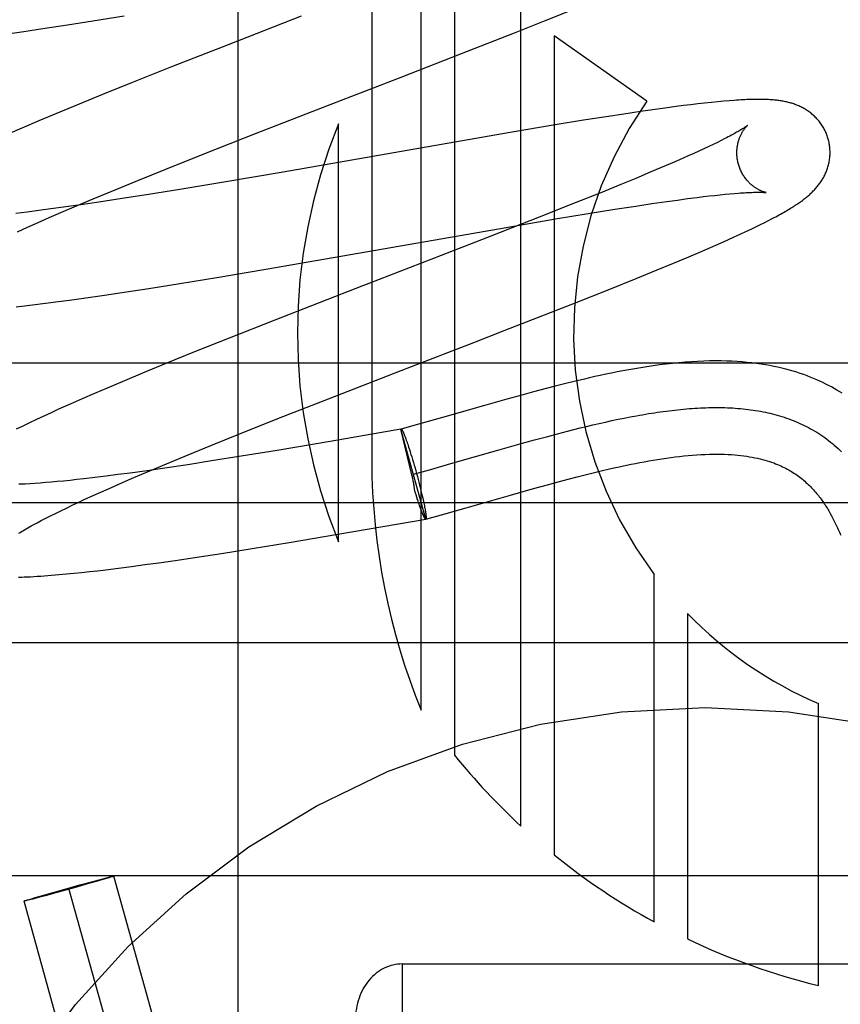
# Model space of a CAD drawing. Header units: inches. Extents: x 0 to 245, y 0 to 158.
# Tile 44 of 159: x 75.537 to 75.713, y 77.598 to 77.809. Entities that reach past the tile are written whole.
import ezdxf

# ---------------------------------------------------------------- set-up
doc = ezdxf.new("R2010")
doc.units = ezdxf.units.IN
doc.header["$LTSCALE"] = 13.4661957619
doc.header["$MEASUREMENT"] = 0
doc.linetypes.add('HIDDEN', pattern=[0.2, 0.1, -0.1])
doc.layers.add('DEFAULT_2', color=8, linetype='HIDDEN')

msp = doc.modelspace()

# ---------------------------------------------------------------- linework, layer by layer
at = {"layer": 'DEFAULT_2', "color": 8, "linetype": 'HIDDEN'}
for p, q in [((75.6129475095, 78.0202252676), (75.6129475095, 77.7144317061)), ((75.6235459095, 77.6609874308), (75.6235459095, 78.0202252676)), ((75.6306883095, 78.0202252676), (75.6306883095, 77.651360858)), ((75.6449731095, 77.63610653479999), (75.6449731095, 78.0202252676)), ((75.5842652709, 77.40102139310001), (75.5842652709, 78.0058252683)), ((75.6504017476, 77.80893678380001), (75.6559649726, 77.81118188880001)), ((75.54770635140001, 77.8079633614), (75.5531463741, 77.8088176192)), ((75.5531463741, 77.8088176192), (75.55984933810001, 77.80990007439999)), ((75.5978201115, 77.8097856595), (75.5821324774, 77.8036937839)), ((75.6435782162, 77.8062221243), (75.6504017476, 77.80893678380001)), ((75.5343192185, 77.80598722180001), (75.53831030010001, 77.8065539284)), ((75.53831030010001, 77.8065539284), (75.54241867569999, 77.8071585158)), ((75.54241867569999, 77.8071585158), (75.54770635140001, 77.8079633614)), ((75.6322460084, 77.8017769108), (75.6435782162, 77.8062221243)), ((75.6521154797, 77.8055669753), (75.6521154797, 77.6299324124)), ((75.67198431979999, 77.79159684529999), (75.6521154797, 77.8055669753)), ((75.5821324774, 77.8036937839), (75.5700045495, 77.7989305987)), ((75.619254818, 77.7967349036), (75.6322460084, 77.8017769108)), ((75.5700045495, 77.7989305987), (75.5614397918, 77.7955193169)), ((75.60365554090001, 77.7907023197), (75.619254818, 77.7967349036)), ((75.5614397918, 77.7955193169), (75.5552153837, 77.7930056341)), ((75.5552153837, 77.7930056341), (75.5501857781, 77.79094725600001)), ((75.68966962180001, 77.7916769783), (75.6885202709, 77.791581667)), ((75.5501857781, 77.79094725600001), (75.54531912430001, 77.78892697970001)), ((75.5880512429, 77.7846380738), (75.60365554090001, 77.7907023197)), ((75.6732652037, 77.7897495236), (75.6706465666, 77.7893717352)), ((75.6758039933, 77.790103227), (75.6732652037, 77.7897495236)), ((75.6782594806, 77.79043145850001), (75.6758039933, 77.790103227)), ((75.6798464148, 77.7906351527), (75.6782594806, 77.79043145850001)), ((75.6813907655, 77.7908260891), (75.6798464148, 77.7906351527)), ((75.68289512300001, 77.7910042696), (75.6813907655, 77.7908260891)), ((75.6843759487, 77.7911711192), (75.68289512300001, 77.7910042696)), ((75.6858422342, 77.7913267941), (75.6843759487, 77.7911711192)), ((75.6872442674, 77.7914654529), (75.6858422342, 77.7913267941)), ((75.6885202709, 77.791581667), (75.6872442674, 77.7914654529)), ((75.54531912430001, 77.78892697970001), (75.5415548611, 77.78734102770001)), ((75.6583948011, 77.7874774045), (75.6522892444, 77.7864790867)), ((75.6632746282, 77.7882526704), (75.6583948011, 77.7874774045)), ((75.6670306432, 77.7888319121), (75.6632746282, 77.7882526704)), ((75.6706465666, 77.7893717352), (75.6670306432, 77.7888319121)), ((75.537913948, 77.7857838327), (75.5352688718, 77.784635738)), ((75.5415548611, 77.78734102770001), (75.537913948, 77.7857838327)), ((75.6058051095, 77.6971136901), (75.6058051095, 77.7866904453)), ((75.6522892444, 77.7864790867), (75.642678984, 77.7848617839)), ((75.57718178, 77.7803657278), (75.5880512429, 77.7846380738)), ((75.642678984, 77.7848617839), (75.59396085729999, 77.77638306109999)), ((75.6887324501, 77.78356510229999), (75.68795094, 77.78317088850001)), ((75.6842345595, 77.78138449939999), (75.6831628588, 77.7808892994)), ((75.6852503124, 77.7818609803), (75.6842345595, 77.78138449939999)), ((75.6862089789, 77.7823180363), (75.6852503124, 77.7818609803)), ((75.6871095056, 77.7827549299), (75.6862089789, 77.7823180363)), ((75.68795094, 77.78317088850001), (75.6871095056, 77.7827549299)), ((75.568792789, 77.77702379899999), (75.57718178, 77.7803657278)), ((75.6789881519, 77.7790177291), (75.67700614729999, 77.77815395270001)), ((75.6808562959, 77.7798453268), (75.6789881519, 77.7790177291)), ((75.6820363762, 77.7803760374), (75.6808562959, 77.7798453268)), ((75.6831628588, 77.7808892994), (75.6820363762, 77.7803760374)), ((75.562740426, 77.7745794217), (75.568792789, 77.77702379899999)), ((75.67491451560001, 77.7772557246), (75.6727173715, 77.7763246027)), ((75.67700614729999, 77.77815395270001), (75.67491451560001, 77.7772557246)), ((75.59396085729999, 77.77638306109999), (75.581214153, 77.77420979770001)), ((75.66963109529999, 77.7750345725), (75.6663746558, 77.773692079)), ((75.6727173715, 77.7763246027), (75.66963109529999, 77.7750345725)), ((75.5578849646, 77.7725925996), (75.562740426, 77.7745794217)), ((75.572230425, 77.7727191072), (75.5646505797, 77.7714987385)), ((75.581214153, 77.77420979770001), (75.572230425, 77.7727191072)), ((75.6663746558, 77.773692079), (75.6620803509, 77.7719451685)), ((75.54964826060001, 77.769153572), (75.5532235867, 77.77065847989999)), ((75.5532235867, 77.77065847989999), (75.5578849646, 77.7725925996)), ((75.5594332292, 77.77068433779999), (75.55440500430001, 77.76992393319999)), ((75.5646505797, 77.7714987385), (75.5594332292, 77.77068433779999)), ((75.6620803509, 77.7719451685), (75.6566263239, 77.7697564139)), ((75.6785436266, 77.7703885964), (75.6807255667, 77.7706803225)), ((75.6807255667, 77.7706803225), (75.6827915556, 77.7709442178)), ((75.6827915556, 77.7709442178), (75.6841022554, 77.77110438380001)), ((75.6841022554, 77.77110438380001), (75.6853581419, 77.7712517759)), ((75.6853581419, 77.7712517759), (75.6865578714, 77.7713862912)), ((75.6865578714, 77.7713862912), (75.6877002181, 77.7715078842)), ((75.6877002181, 77.7715078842), (75.6887839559, 77.7716165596)), ((75.6887839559, 77.7716165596), (75.6898072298, 77.7717123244)), ((75.6898072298, 77.7717123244), (75.6907681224, 77.77179526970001)), ((75.5441145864, 77.7684662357), (75.5415149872, 77.7681250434)), ((75.5468069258, 77.768832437), (75.5441145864, 77.7684662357)), ((75.5462213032, 77.7676901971), (75.54964826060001, 77.769153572)), ((75.5505330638, 77.7693579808), (75.5468069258, 77.768832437)), ((75.55440500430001, 77.76992393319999), (75.5505330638, 77.7693579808)), ((75.6566263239, 77.7697564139), (75.6489031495, 77.76669879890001)), ((75.6651344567, 77.7683972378), (75.6696246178, 77.7690938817)), ((75.6696246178, 77.7690938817), (75.6730272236, 77.7696040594)), ((75.6730272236, 77.7696040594), (75.6762503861, 77.770069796)), ((75.6762503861, 77.770069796), (75.6785436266, 77.7703885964)), ((75.5390126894, 77.76780972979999), (75.53661222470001, 77.7675210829)), ((75.5415149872, 77.7681250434), (75.5390126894, 77.76780972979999)), ((75.5413820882, 77.7655809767), (75.5437547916, 77.7666220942)), ((75.5437547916, 77.7666220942), (75.5462213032, 77.7676901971)), ((75.6489031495, 77.76669879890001), (75.6365296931, 77.7618650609)), ((75.6523729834, 77.7663153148), (75.6594263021, 77.7674815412)), ((75.6594263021, 77.7674815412), (75.6651344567, 77.7683972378)), ((75.6980985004, 77.7659968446), (75.698887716, 77.7664062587)), ((75.5369352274, 77.7635861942), (75.5391074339, 77.7645684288)), ((75.5391074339, 77.7645684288), (75.5413820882, 77.7655809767)), ((75.5902199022, 77.7555478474), (75.6405684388, 77.76430592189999)), ((75.6405684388, 77.76430592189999), (75.6523729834, 77.7663153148)), ((75.6943598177, 77.7641514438), (75.6953984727, 77.764651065)), ((75.6953984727, 77.764651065), (75.6963618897, 77.7651227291)), ((75.6963618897, 77.7651227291), (75.69725911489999, 77.76557013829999)), ((75.69725911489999, 77.76557013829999), (75.6980985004, 77.7659968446)), ((75.68934190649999, 77.7618361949), (75.6907257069, 77.7624610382)), ((75.6907257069, 77.7624610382), (75.6920277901, 77.7630576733)), ((75.6920277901, 77.7630576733), (75.6932380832, 77.76362090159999)), ((75.6932380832, 77.76362090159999), (75.6943598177, 77.7641514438)), ((75.6365296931, 77.7618650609), (75.6278863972, 77.7585147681)), ((75.68333723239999, 77.7592098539), (75.6856441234, 77.7602047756)), ((75.6856441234, 77.7602047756), (75.6878935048, 77.7611910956)), ((75.6878935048, 77.7611910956), (75.68934190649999, 77.7618361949)), ((75.6278863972, 77.7585147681), (75.6123165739, 77.7524935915)), ((75.6776632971, 77.7568184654), (75.6809630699, 77.7582006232)), ((75.6809630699, 77.7582006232), (75.68333723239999, 77.7592098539)), ((75.6742104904, 77.7553931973), (75.6776632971, 77.7568184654)), ((75.5717865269, 77.7524829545), (75.5797336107, 77.753783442)), ((75.5797336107, 77.753783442), (75.5902199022, 77.7555478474)), ((75.66970902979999, 77.7535607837), (75.6742104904, 77.7553931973)), ((75.5651674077, 77.751431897), (75.5717865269, 77.7524829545)), ((75.664052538, 77.7512902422), (75.66970902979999, 77.7535607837)), ((75.5515969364, 77.7494046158), (75.5556471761, 77.7499879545)), ((75.5556471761, 77.7499879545), (75.55981236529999, 77.7506083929)), ((75.55981236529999, 77.7506083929), (75.5651674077, 77.751431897)), ((75.6561211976, 77.7481503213), (75.664052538, 77.7512902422)), ((75.5366916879, 77.7474962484), (75.5384302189, 77.7476936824)), ((75.5384302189, 77.7476936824), (75.5402076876, 77.7479037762)), ((75.5402076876, 77.7479037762), (75.5429431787, 77.7482416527)), ((75.5429431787, 77.7482416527), (75.5457544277, 77.74860512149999)), ((75.5457544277, 77.74860512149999), (75.5486393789, 77.7489930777)), ((75.5486393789, 77.7489930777), (75.5515969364, 77.7494046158)), ((75.6413895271, 77.7424013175), (75.6561211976, 77.7481503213)), ((75.5921681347, 77.7446503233), (75.5823379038, 77.74076810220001)), ((75.6348354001, 77.7398624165), (75.6413895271, 77.7424013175)), ((75.5823379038, 77.74076810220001), (75.57491464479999, 77.737796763)), ((75.62149371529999, 77.7347034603), (75.6348354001, 77.7398624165)), ((75.57491464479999, 77.737796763), (75.56875313, 77.73529576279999)), ((75.9344652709, 77.7354253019), (75.4344652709, 77.7354253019)), ((75.56875313, 77.73529576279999), (75.5637855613, 77.7332503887)), ((75.619256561, 77.73383770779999), (75.62149371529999, 77.7347034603)), ((75.5637855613, 77.7332503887), (75.5599341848, 77.73164284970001)), ((75.6036787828, 77.7277831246), (75.619256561, 77.73383770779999)), ((75.5599341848, 77.73164284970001), (75.5562011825, 77.7300630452)), ((75.6523001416, 77.7304593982), (75.6503954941, 77.7299652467)), ((75.6542953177, 77.730964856), (75.6523001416, 77.7304593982)), ((75.6563884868, 77.7314801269), (75.6542953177, 77.730964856)), ((75.5534838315, 77.7288973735), (75.5508404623, 77.7277487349)), ((75.5562011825, 77.7300630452), (75.5534838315, 77.7288973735)), ((75.6451303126, 77.7285500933), (75.6419121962, 77.7276576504)), ((75.64768726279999, 77.7292454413), (75.6451303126, 77.7285500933)), ((75.6503954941, 77.7299652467), (75.64768726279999, 77.7292454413)), ((75.5482745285, 77.7266178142), (75.5457866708, 77.7255039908)), ((75.5508404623, 77.7277487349), (75.5482745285, 77.7266178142)), ((75.5928307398, 77.7235184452), (75.6036787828, 77.7277831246)), ((75.63742791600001, 77.72639127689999), (75.62766930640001, 77.723603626)), ((75.6419121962, 77.7276576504), (75.63742791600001, 77.72639127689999)), ((75.54417173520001, 77.7247705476), (75.5425945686, 77.7240453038)), ((75.5457866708, 77.7255039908), (75.54417173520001, 77.7247705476)), ((75.5395620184, 77.7226220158), (75.5380991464, 77.7219196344)), ((75.54105796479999, 77.72332922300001), (75.5395620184, 77.7226220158)), ((75.5425945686, 77.7240453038), (75.54105796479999, 77.72332922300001)), ((75.5844596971, 77.7201829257), (75.5928307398, 77.7235184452)), ((75.6224934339, 77.72214245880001), (75.6192443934, 77.7212425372)), ((75.62766930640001, 77.723603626), (75.6224934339, 77.72214245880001)), ((75.6590602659, 77.72183768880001), (75.6604241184, 77.7221621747)), ((75.6604241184, 77.7221621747), (75.6617801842, 77.7224765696)), ((75.6617801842, 77.7224765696), (75.6631282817, 77.7227803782)), ((75.6631282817, 77.7227803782), (75.664468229, 77.7230731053)), ((75.664468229, 77.7230731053), (75.6657998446, 77.7233542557)), ((75.6657998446, 77.7233542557), (75.6671229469, 77.723623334)), ((75.6671229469, 77.723623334), (75.66843735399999, 77.723879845)), ((75.5380991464, 77.7219196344), (75.5366613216, 77.72121749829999)), ((75.5784210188, 77.7177434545), (75.5844596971, 77.7201829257)), ((75.6192110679, 77.7212333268), (75.6040624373, 77.7186151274)), ((75.6245654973, 77.7019762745), (75.619211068, 77.7212333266)), ((75.6215938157, 77.7114205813), (75.619214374, 77.72122138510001)), ((75.6192143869, 77.7212213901), (75.6192443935, 77.721242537)), ((75.6507238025, 77.71970659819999), (75.65283143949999, 77.72026590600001)), ((75.65283143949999, 77.72026590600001), (75.6549238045, 77.72080863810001)), ((75.6549238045, 77.72080863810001), (75.6563099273, 77.72116042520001)), ((75.6563099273, 77.72116042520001), (75.6576888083, 77.7215036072)), ((75.6576888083, 77.7215036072), (75.6590602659, 77.72183768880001)), ((75.6040624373, 77.7186151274), (75.5926810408, 77.7166960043)), ((75.6200951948, 77.7196307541), (75.62018371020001, 77.7193977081)), ((75.62018371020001, 77.7193977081), (75.62027527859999, 77.71915070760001)), ((75.62027527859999, 77.71915070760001), (75.6203697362, 77.71889019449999)), ((75.6203697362, 77.71889019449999), (75.6204669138, 77.7186166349)), ((75.6204669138, 77.7186166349), (75.62056663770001, 77.7183305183)), ((75.62056663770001, 77.7183305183), (75.6206687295, 77.71803235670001)), ((75.6206687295, 77.71803235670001), (75.6207730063, 77.7177226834)), ((75.6399779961, 77.7167199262), (75.6450334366, 77.7181467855)), ((75.6450334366, 77.7181467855), (75.647890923, 77.718937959)), ((75.647890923, 77.718937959), (75.6507238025, 77.71970659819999)), ((75.568926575, 77.7138306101), (75.5735767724, 77.7157606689)), ((75.5735767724, 77.7157606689), (75.5784210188, 77.7177434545)), ((75.5926810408, 77.7166960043), (75.5849771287, 77.7154331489)), ((75.6207730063, 77.7177226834), (75.6208792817, 77.71740205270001)), ((75.6208792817, 77.71740205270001), (75.6210420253, 77.71690182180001)), ((75.6210420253, 77.71690182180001), (75.621208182, 77.7163802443)), ((75.621208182, 77.7163802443), (75.6213770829, 77.7158394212)), ((75.6213770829, 77.7158394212), (75.6215480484, 77.715281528)), ((75.630427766, 77.7139915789), (75.6399779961, 77.7167199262)), ((75.5653600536, 77.7123289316), (75.568926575, 77.7138306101)), ((75.57347355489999, 77.7136255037), (75.5685420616, 77.7128887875)), ((75.57859960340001, 77.7144174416), (75.57347355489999, 77.7136255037)), ((75.5849771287, 77.7154331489), (75.57859960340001, 77.7144174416)), ((75.6215480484, 77.715281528), (75.62172039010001, 77.7147088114)), ((75.62172039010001, 77.7147088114), (75.6218934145, 77.7141235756)), ((75.6218934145, 77.7141235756), (75.6220664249, 77.71352817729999)), ((75.6253342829, 77.7125532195), (75.630427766, 77.7139915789)), ((75.55848086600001, 77.7114865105), (75.5559473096, 77.71116100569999)), ((75.5611085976, 77.71183722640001), (75.55848086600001, 77.7114865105)), ((75.56475098, 77.712342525), (75.5611085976, 77.71183722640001)), ((75.5619416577, 77.71086872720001), (75.5653600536, 77.7123289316)), ((75.5685420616, 77.7128887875), (75.56475098, 77.712342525)), ((75.6218899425, 77.711598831), (75.6253342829, 77.7125532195)), ((75.6220664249, 77.71352817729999), (75.6222387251, 77.7129250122)), ((75.6222387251, 77.7129250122), (75.6224096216, 77.7123165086)), ((75.6224096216, 77.7123165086), (75.62257961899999, 77.71170075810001)), ((75.62257961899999, 77.71170075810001), (75.6227468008, 77.7110845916)), ((75.6570385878, 77.711027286), (75.6587258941, 77.7114566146)), ((75.6587258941, 77.7114566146), (75.660444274, 77.71188300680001)), ((75.660444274, 77.71188300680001), (75.6621920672, 77.71230444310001)), ((75.54066889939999, 77.7096053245), (75.5396039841, 77.7095386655)), ((75.54179256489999, 77.7096843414), (75.54066889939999, 77.7096053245)), ((75.5429734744, 77.7097758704), (75.54179256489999, 77.7096843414)), ((75.5442099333, 77.7098799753), (75.5429734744, 77.7097758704)), ((75.545500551, 77.7099966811), (75.5442099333, 77.7098799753)), ((75.5468441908, 77.7101259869), (75.545500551, 77.7099966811)), ((75.5482396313, 77.7102678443), (75.5468441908, 77.7101259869)), ((75.549685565, 77.71042216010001), (75.5482396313, 77.7102678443)), ((75.551180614, 77.710588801), (75.549685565, 77.71042216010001)), ((75.5535124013, 77.710861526), (75.551180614, 77.710588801)), ((75.5559473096, 77.71116100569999), (75.5535124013, 77.710861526)), ((75.55711472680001, 77.7087641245), (75.55948136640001, 77.7098029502)), ((75.55948136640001, 77.7098029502), (75.5619416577, 77.71086872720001)), ((75.6216926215, 77.7109696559), (75.6215938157, 77.7114205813)), ((75.6217662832, 77.7106236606), (75.6216926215, 77.7109696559)), ((75.6227468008, 77.7110845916), (75.622910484, 77.7104705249)), ((75.622910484, 77.7104705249), (75.6230700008, 77.7098610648)), ((75.6230700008, 77.7098610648), (75.6232246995, 77.70925869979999)), ((75.6476710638, 77.7085007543), (75.6506574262, 77.709327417)), ((75.6506574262, 77.709327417), (75.65298108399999, 77.7099584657)), ((75.65298108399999, 77.7099584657), (75.6553866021, 77.7105978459)), ((75.6553866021, 77.7105978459), (75.6570385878, 77.711027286)), ((75.5526795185, 77.70677383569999), (75.5548460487, 77.7077538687)), ((75.5548460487, 77.7077538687), (75.55711472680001, 77.7087641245)), ((75.622286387, 77.7077376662), (75.6221725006, 77.7081121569)), ((75.62245584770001, 77.7071889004), (75.622286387, 77.7077376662)), ((75.6232246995, 77.70925869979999), (75.62337394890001, 77.7086658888)), ((75.62337394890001, 77.7086658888), (75.6235171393, 77.7080850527)), ((75.6235171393, 77.7080850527), (75.62365368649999, 77.7075185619)), ((75.62365368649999, 77.7075185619), (75.6237830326, 77.70696873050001)), ((75.64274631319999, 77.7071106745), (75.6476710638, 77.7085007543)), ((75.9344652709, 77.7054253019), (75.4344652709, 77.7054253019)), ((75.5486697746, 77.7049116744), (75.5499570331, 77.70551724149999)), ((75.5499570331, 77.70551724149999), (75.5512940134, 77.7061381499)), ((75.5512940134, 77.7061381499), (75.5526795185, 77.70677383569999)), ((75.6226231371, 77.7066574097), (75.62245584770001, 77.7071889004)), ((75.6227909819, 77.7061313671), (75.6226231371, 77.7066574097)), ((75.62289543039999, 77.7058154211), (75.62273317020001, 77.706313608)), ((75.62300148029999, 77.7054957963), (75.62289543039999, 77.7058154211)), ((75.6231055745, 77.7051869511), (75.62300148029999, 77.7054957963)), ((75.6232075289, 77.7048894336), (75.6231055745, 77.7051869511)), ((75.6237830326, 77.70696873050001), (75.62390465, 77.7064378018)), ((75.62390465, 77.7064378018), (75.62398118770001, 77.7060954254)), ((75.62398118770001, 77.7060954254), (75.6240539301, 77.7057630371)), ((75.6240539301, 77.7057630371), (75.624122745, 77.7054412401)), ((75.624122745, 77.7054412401), (75.6241875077, 77.7051306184)), ((75.6241875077, 77.7051306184), (75.6242481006, 77.7048317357)), ((75.6332089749, 77.7043860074), (75.64274631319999, 77.7071106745)), ((75.544041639, 77.7026553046), (75.5451183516, 77.7031932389)), ((75.5451183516, 77.7031932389), (75.5462492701, 77.7037490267)), ((75.5462492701, 77.7037490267), (75.5474334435, 77.7043220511)), ((75.5474334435, 77.7043220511), (75.5486697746, 77.7049116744)), ((75.623307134, 77.704603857), (75.6232075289, 77.7048894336)), ((75.6234042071, 77.704330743), (75.623307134, 77.704603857)), ((75.6234985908, 77.7040705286), (75.6234042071, 77.704330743)), ((75.6235901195, 77.7038236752), (75.6234985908, 77.7040705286)), ((75.6236786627, 77.7035905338), (75.6235901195, 77.7038236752)), ((75.6237640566, 77.7033715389), (75.6237217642, 77.7034792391)), ((75.6242481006, 77.7048317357), (75.6243044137, 77.7045451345)), ((75.6243044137, 77.7045451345), (75.6243563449, 77.704271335)), ((75.6243563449, 77.704271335), (75.62440379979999, 77.704010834)), ((75.62792404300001, 77.7028937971), (75.6332089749, 77.7043860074)), ((75.5411496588, 77.7011575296), (75.5420559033, 77.70163642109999)), ((75.5420559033, 77.70163642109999), (75.5430202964, 77.7021360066)), ((75.5430202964, 77.7021360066), (75.544041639, 77.7026553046)), ((75.6056761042, 77.69869971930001), (75.62453457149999, 77.7019583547)), ((75.6245655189, 77.7019762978), (75.6245345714, 77.701958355)), ((75.62453549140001, 77.7019551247), (75.62792404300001, 77.7028937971)), ((75.6245655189, 77.7019762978), (75.6245354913, 77.7019551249)), ((75.58733443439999, 77.6956526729), (75.5952410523, 77.6969453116)), ((75.5952410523, 77.6969453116), (75.6056761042, 77.69869971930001)), ((75.57542277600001, 77.6937899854), (75.5807496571, 77.6946081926)), ((75.5807496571, 77.6946081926), (75.58733443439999, 77.6956526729)), ((75.56430843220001, 77.6921852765), (75.5672506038, 77.6925941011)), ((75.5672506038, 77.6925941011), (75.5712795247, 77.6931735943)), ((75.5712795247, 77.6931735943), (75.57542277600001, 77.6937899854)), ((75.5474411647, 77.6901860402), (75.5490630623, 77.6903433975)), ((75.5490630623, 77.6903433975), (75.5507181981, 77.6905137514)), ((75.5507181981, 77.6905137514), (75.55241367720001, 77.690697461)), ((75.55241367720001, 77.690697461), (75.5541492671, 77.69089422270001)), ((75.5541492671, 77.69089422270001), (75.5559216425, 77.6911033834)), ((75.5559216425, 77.6911033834), (75.5586433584, 77.6914390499)), ((75.5586433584, 77.6914390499), (75.5614387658, 77.6917999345)), ((75.5614387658, 77.6917999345), (75.56430843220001, 77.6921852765)), ((75.5442574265, 77.6899091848), (75.5458416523, 77.6900412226)), ((75.5458416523, 77.6900412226), (75.5474411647, 77.6901860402)), ((75.6735426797, 77.6155757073), (75.6735426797, 77.6900620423)), ((75.6806841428, 77.6817050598), (75.6806841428, 77.611922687)), ((75.9344652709, 77.67542530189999), (75.4344652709, 77.67542530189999)), ((75.70879480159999, 77.6019415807), (75.70879480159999, 77.6624166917)), ((75.9344652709, 77.6254253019), (75.4344652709, 77.6254253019)), ((75.55478787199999, 77.6246988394), (75.5557736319, 77.6249577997)), ((75.5560571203, 77.6248922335), (75.5552753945, 77.624661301)), ((75.5557736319, 77.6249577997), (75.5563617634, 77.6251093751)), ((75.5565976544, 77.6250548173), (75.5560571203, 77.6248922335)), ((75.5563617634, 77.6251093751), (75.556756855, 77.6252090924)), ((75.556870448, 77.6251383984), (75.5565976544, 77.6250548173)), ((75.556756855, 77.6252090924), (75.55700705, 77.625270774)), ((75.5571030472, 77.6252110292), (75.556870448, 77.6251383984)), ((75.55700705, 77.625270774), (75.5571512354, 77.6253054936)), ((75.5572352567, 77.6252532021), (75.5571030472, 77.6252110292)), ((75.5573488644, 77.6252902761), (75.5572352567, 77.6252532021)), ((75.5964737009, 77.4857103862), (75.5576328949, 77.62540023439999)), ((75.5491096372, 77.6229043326), (75.5456760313, 77.6219526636)), ((75.54688714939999, 77.62253838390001), (75.55032075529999, 77.6234900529)), ((75.55220813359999, 77.62377763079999), (75.5491096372, 77.6229043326)), ((75.55032075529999, 77.6234900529), (75.5530965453, 77.6242462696)), ((75.553860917, 77.6242505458), (75.55220813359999, 77.62377763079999)), ((75.5530965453, 77.6242462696), (75.55478787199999, 77.6246988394)), ((75.5552753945, 77.624661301), (75.553860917, 77.6242505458)), ((75.5399396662, 77.620550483), (75.5407213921, 77.6207814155)), ((75.5412089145, 77.6207438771), (75.5402231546, 77.62048491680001)), ((75.5407213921, 77.6207814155), (75.5421358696, 77.62119217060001)), ((75.5429002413, 77.6211964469), (75.5412089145, 77.6207438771)), ((75.5421358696, 77.62119217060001), (75.5437886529, 77.6216650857)), ((75.5456760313, 77.6219526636), (75.5429002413, 77.6211964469)), ((75.5437886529, 77.6216650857), (75.54688714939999, 77.62253838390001)), ((75.5868391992, 77.48303151), (75.5479983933, 77.6227213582)), ((75.5772046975, 77.4803526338), (75.5383638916, 77.620042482)), ((75.5386479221, 77.6201524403), (75.5387615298, 77.6201895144)), ((75.5387615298, 77.6201895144), (75.53889373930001, 77.62023168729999)), ((75.5389897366, 77.62017194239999), (75.5388455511, 77.6201372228)), ((75.53889373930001, 77.62023168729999), (75.5391263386, 77.62030431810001)), ((75.53923993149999, 77.620233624), (75.5389897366, 77.62017194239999)), ((75.5391263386, 77.62030431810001), (75.5393991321, 77.6203878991)), ((75.5396350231, 77.6203333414), (75.53923993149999, 77.620233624)), ((75.5393991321, 77.6203878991), (75.5399396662, 77.620550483)), ((75.5402231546, 77.62048491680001), (75.5396350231, 77.6203333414)), ((75.61946527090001, 77.6065484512), (75.61946527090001, 77.3665484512)), ((75.61946527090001, 77.6065484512), (75.7494652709, 77.6065484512))]:
    msp.add_line(p, q, dxfattribs=at)
for points in [[(75.71089819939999, 77.7834385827), (75.7108366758, 77.78365123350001), (75.7107589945, 77.7838986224), (75.71067526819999, 77.7841441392), (75.7105856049, 77.7843874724), (75.7104901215, 77.7846283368), (75.710388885, 77.7848666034), (75.71028197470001, 77.7851021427), (75.71016953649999, 77.7853347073), (75.7100517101, 77.785564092), (75.7099286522, 77.78579008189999), (75.70980053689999, 77.786012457), (75.7096675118, 77.7862310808), (75.70952972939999, 77.7864458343), (75.7093874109, 77.786656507), (75.7092408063, 77.78686287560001), (75.7090900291, 77.78706492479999), (75.7089352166, 77.7872626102), (75.7087765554, 77.7874558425), (75.708614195, 77.7876445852), (75.7084483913, 77.7878286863), (75.7082794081, 77.788008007), (75.7081073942, 77.7881825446), (75.7079325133, 77.7883522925), (75.7077549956, 77.7885171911), (75.7075751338, 77.7886771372), (75.7073928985, 77.788832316), (75.7072083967, 77.7889827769), (75.7070214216, 77.7891288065), (75.7068317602, 77.7892706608), (75.7066394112, 77.7894084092), (75.70644418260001, 77.78954223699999), (75.7062463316, 77.7896720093), (75.7060459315, 77.78979772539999), (75.7058433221, 77.7899192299), (75.7056387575, 77.7900364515), (75.7054326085, 77.790149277), (75.7052253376, 77.790257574), (75.7050169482, 77.7903614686), (75.7048077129, 77.7904609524), (75.7045972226, 77.7905563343), (75.7043851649, 77.7906478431), (75.7041713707, 77.79073562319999), (75.7039554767, 77.790819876), (75.703737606, 77.79090059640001), (75.7035175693, 77.7909778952), (75.703295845, 77.7910516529), (75.7030727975, 77.79112182), (75.7028485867, 77.79118843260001), (75.7026234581, 77.7912515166), (75.7023975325, 77.7913111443), (75.70217105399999, 77.7913673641), (75.70194389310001, 77.79142032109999), (75.70171603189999, 77.79147012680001), (75.7014873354, 77.791516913), (75.7012577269, 77.79156079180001), (75.7010269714, 77.7916018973), (75.700794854, 77.79164034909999), (75.7005612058, 77.7916762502), (75.7003258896, 77.7917096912), (75.7000885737, 77.7917407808), (75.6998490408, 77.7917696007), (75.69960675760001, 77.7917962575), (75.69936123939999, 77.7918208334), (75.6991120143, 77.7918433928), (75.69885857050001, 77.7918639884), (75.698600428, 77.7918826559), (75.6983370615, 77.7918994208), (75.6980679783, 77.7919142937), (75.6977926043, 77.791927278), (75.69751055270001, 77.79193835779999), (75.69722136, 77.7919475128), (75.6969246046, 77.791954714), (75.696619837, 77.7919599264), (75.6963066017, 77.7919631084), (75.6959844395, 77.7919642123), (75.6956528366, 77.7919631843), (75.6953112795, 77.7919599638), (75.69495922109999, 77.7919544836), (75.69459609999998, 77.79194666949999), (75.6942213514, 77.7919364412), (75.693834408, 77.7919237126), (75.6934346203, 77.79190838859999), (75.6930214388, 77.7918903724), (75.6925938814, 77.7918695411), (75.6921510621, 77.7918457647), (75.69169192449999, 77.791818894), (75.6912154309, 77.7917887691), (75.6907203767, 77.7917552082), (75.68966962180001, 77.7916769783)], [(75.6935791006, 77.7863769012), (75.6935719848, 77.78637103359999), (75.6935577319, 77.78635953), (75.693535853, 77.7863422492), (75.6935058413, 77.78631904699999), (75.6934671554, 77.7862897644), (75.6934191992, 77.7862542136), (75.6933614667, 77.7862122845), (75.6932933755, 77.78616382), (75.6932144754, 77.7861087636), (75.6931242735, 77.78604703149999), (75.6930222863, 77.78597854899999), (75.6929080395, 77.78590325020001), (75.6927809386, 77.78582099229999), (75.6926403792, 77.7857316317), (75.6924858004, 77.7856350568), (75.6923164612, 77.7855310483), (75.69213220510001, 77.785419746), (75.6919326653, 77.7853011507), (75.691717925, 77.7851755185), (75.6914880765, 77.7850430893), (75.69124310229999, 77.78490402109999), (75.6909832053, 77.7847585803), (75.6907081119, 77.784606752), (75.6904176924, 77.7844485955), (75.6901118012, 77.78428415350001), (75.6897902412, 77.7841134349), (75.6894531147, 77.7839365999), (75.68910047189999, 77.7837537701), (75.6887324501, 77.78356510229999)], [(75.6916291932, 77.7780808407), (75.6915764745, 77.7782789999), (75.6915203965, 77.7785124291), (75.6914705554, 77.7787466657), (75.6914269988, 77.778981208), (75.69138973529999, 77.7792155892), (75.6913587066, 77.7794496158), (75.691333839, 77.7796830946), (75.6913150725, 77.7799155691), (75.6913023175, 77.7801466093), (75.6912954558, 77.780375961), (75.6912943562, 77.7806033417), (75.6912988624, 77.7808284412), (75.6913088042, 77.7810509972), (75.6913239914, 77.7812706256), (75.6913442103, 77.7814869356), (75.69136924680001, 77.7816997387), (75.691398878, 77.781908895), (75.6914328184, 77.7821139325), (75.6914707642, 77.7823144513), (75.691512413, 77.7825101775), (75.6915574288, 77.7827007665), (75.6916055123, 77.782886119), (75.691656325, 77.7830660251), (75.6917096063, 77.7832405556), (75.6917650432, 77.7834095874), (75.6918225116, 77.78357353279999), (75.6918819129, 77.7837327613), (75.6919430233, 77.7838872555), (75.69200573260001, 77.7840372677), (75.6920696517, 77.78418237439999), (75.6921344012, 77.7843222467), (75.6921997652, 77.7844569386), (75.6922654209, 77.7845862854), (75.69233131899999, 77.7847106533), (75.69239739, 77.78483032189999), (75.6924634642, 77.78494535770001), (75.69252942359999, 77.785055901), (75.6925950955, 77.7851619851), (75.69266032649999, 77.7852636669), (75.6927249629, 77.7853609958), (75.6927888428, 77.7854540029), (75.6928518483, 77.7855427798), (75.6929138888, 77.7856274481), (75.69297472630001, 77.7857079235), (75.6930341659, 77.7857841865), (75.6930919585, 77.7858561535), (75.6931478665, 77.78592376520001), (75.6932016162, 77.7859869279), (75.6932529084, 77.78604552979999), (75.6933015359, 77.7860995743), (75.693347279, 77.7861490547), (75.6933898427, 77.7861938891), (75.6934289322, 77.7862340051), (75.6934642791, 77.7862693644), (75.69349560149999, 77.78629992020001), (75.6935225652, 77.7863255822), (75.6935448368, 77.7863462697), (75.6935620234, 77.7863618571), (75.69357370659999, 77.7863722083), (75.6935781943, 77.7863761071)], [(75.698887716, 77.7664062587), (75.6992658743, 77.7666055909), (75.6996336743, 77.7668016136), (75.6999916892, 77.76699460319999), (75.7003399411, 77.7671845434), (75.7006786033, 77.767371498), (75.7010078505, 77.7675555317), (75.7013278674, 77.767736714), (75.70163884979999, 77.7679151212), (75.70194100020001, 77.7680908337), (75.7022345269, 77.7682639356), (75.70251964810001, 77.7684345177), (75.7027965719, 77.7686026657), (75.7030655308, 77.7687684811), (75.7033267, 77.7689320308), (75.7035802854, 77.7690934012), (75.7038264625, 77.7692526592), (75.7040654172, 77.7694098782), (75.7042973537, 77.76956514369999), (75.7045223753, 77.7697184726), (75.7047409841, 77.7698701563), (75.7049534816, 77.7700203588), (75.70516047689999, 77.7701694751), (75.70536244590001, 77.770317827), (75.70555990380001, 77.7704657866), (75.7057533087, 77.7706137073), (75.70594311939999, 77.770761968), (75.706129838, 77.7709110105), (75.7063136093, 77.771061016), (75.7064946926, 77.7712122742), (75.7066731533, 77.771364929), (75.706849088, 77.77151916), (75.7070226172, 77.771675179), (75.70719387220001, 77.7718332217), (75.7073628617, 77.7719934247), (75.70752963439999, 77.7721559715), (75.7076941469, 77.77232096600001), (75.7078564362, 77.7724886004), (75.7080162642, 77.7726587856), (75.7081734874, 77.7728315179), (75.7083278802, 77.77300668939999), (75.7084792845, 77.7731842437), (75.7086274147, 77.7733639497), (75.7087719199, 77.7735454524), (75.7089129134, 77.7737289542), (75.7090502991, 77.7739143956), (75.7091842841, 77.7741021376), (75.70931494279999, 77.77429239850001), (75.7094424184, 77.7744855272), (75.7095668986, 77.774681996), (75.7096881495, 77.7748816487), (75.7098060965, 77.7750845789), (75.7099204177, 77.77529044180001), (75.71003085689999, 77.7754989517), (75.7101372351, 77.775709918), (75.7102393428, 77.775923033), (75.7103371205, 77.7761382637), (75.71043042, 77.7763553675), (75.7105193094, 77.77657460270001), (75.7106037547, 77.776796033), (75.7106838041, 77.7770199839), (75.7107594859, 77.7772468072), (75.7108306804, 77.77747648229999), (75.7108973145, 77.777709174), (75.7109591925, 77.7779446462), (75.7110161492, 77.7781827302), (75.7110680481, 77.7784233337), (75.7111147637, 77.7786663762), (75.7111561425, 77.7789116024), (75.7111920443, 77.77915874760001), (75.71122236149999, 77.7794077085), (75.7112469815, 77.7796583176), (75.7112658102, 77.7799104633), (75.7112787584, 77.7801640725), (75.71128572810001, 77.7804188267), (75.7112866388, 77.7806744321), (75.7112814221, 77.7809307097), (75.7112700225, 77.7811874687), (75.71125240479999, 77.7814444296), (75.7112285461, 77.7817013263), (75.7111984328, 77.7819579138), (75.7111620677, 77.78221390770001), (75.7111194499, 77.7824691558), (75.7110705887, 77.7827235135), (75.7110155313, 77.78297667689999), (75.7109543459, 77.7832283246), (75.7108981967, 77.7834385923)], [(75.6975779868, 77.7719825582), (75.697581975, 77.7719819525), (75.6975749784, 77.771983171), (75.6975607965, 77.7719857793), (75.6975396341, 77.771989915), (75.6975117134, 77.7719957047), (75.697477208, 77.7720032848), (75.69743636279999, 77.7720127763), (75.6973893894, 77.7720243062), (75.6973365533, 77.7720379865), (75.6972780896, 77.77205393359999), (75.69721429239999, 77.7720722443), (75.69714545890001, 77.772093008), (75.69707181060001, 77.7721163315), (75.6969935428, 77.7721423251), (75.69691102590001, 77.7721710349), (75.6968246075, 77.772202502), (75.69673452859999, 77.7722367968), (75.6966410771, 77.772273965), (75.6965444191, 77.7723140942), (75.6964448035, 77.77235723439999), (75.696342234, 77.77240354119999), (75.6962367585, 77.77245315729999), (75.6961284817, 77.7725062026), (75.69601748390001, 77.7725628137), (75.6959038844, 77.77262311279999), (75.6957878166, 77.77268721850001), (75.6956693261, 77.7727553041), (75.6955485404, 77.7728275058), (75.69542537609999, 77.7729040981), (75.69529970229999, 77.7729854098), (75.6951718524, 77.7730714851), (75.6950419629, 77.7731624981), (75.6949105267, 77.77325836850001), (75.6947780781, 77.7733589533), (75.6946446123, 77.7734645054), (75.6945103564, 77.7735751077), (75.6943751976, 77.77369113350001), (75.6942390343, 77.77381299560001), (75.6941021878, 77.7739407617), (75.693964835, 77.7740746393), (75.6938273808, 77.7742146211), (75.69369013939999, 77.7743607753), (75.6935535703, 77.7745129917), (75.6934180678, 77.7746712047), (75.6932841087, 77.774835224), (75.6931521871, 77.7750047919), (75.6930225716, 77.7751799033), (75.6928955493, 77.7753605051), (75.6927715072, 77.7755463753), (75.692650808, 77.7757372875), (75.6925337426, 77.7759330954), (75.6924206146, 77.7761336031), (75.692311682, 77.77633864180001), (75.6922071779, 77.7765480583), (75.6921074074, 77.776761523), (75.6920126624, 77.7769786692), (75.6919231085, 77.7771993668), (75.69183889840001, 77.7774234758), (75.69176026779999, 77.77765058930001), (75.6916874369, 77.7778802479), (75.6916291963, 77.7780808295)], [(75.6907681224, 77.77179526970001), (75.6916669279, 77.7718657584), (75.6920933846, 77.7718964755), (75.6925051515, 77.7719242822), (75.69290030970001, 77.7719491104), (75.6932778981, 77.7719709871), (75.6936365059, 77.77198994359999), (75.6939745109, 77.77200604), (75.6942925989, 77.7720194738), (75.6945906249, 77.77203041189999), (75.6948697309, 77.77203907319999), (75.6951306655, 77.7720456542), (75.6953742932, 77.7720503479), (75.6956013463, 77.7720533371), (75.69581275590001, 77.7720547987), (75.6960093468, 77.7720548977), (75.6961918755, 77.77205378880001), (75.6963611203, 77.7720516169), (75.6965175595, 77.7720485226), (75.6966617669, 77.7720446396), (75.6967940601, 77.7720401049), (75.69691481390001, 77.7720350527), (75.6970243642, 77.7720296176), (75.6971230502, 77.7720239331), (75.6972111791, 77.77201813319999), (75.6972890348, 77.77201235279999), (75.6973569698, 77.7720067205), (75.6974153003, 77.7720013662), (75.6974643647, 77.771996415), (75.6975044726, 77.7719919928), (75.6975359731, 77.7719882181), (75.6975591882, 77.7719852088), (75.6975744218, 77.77198308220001), (75.6975779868, 77.7719825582)], [(75.6123165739, 77.7524935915), (75.6111933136, 77.7520587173), (75.5921681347, 77.7446503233)], [(75.7139162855, 77.72893156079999), (75.7133512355, 77.7292803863), (75.7127754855, 77.7296229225), (75.7121887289, 77.7299590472), (75.7115906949, 77.7302886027), (75.7109810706, 77.730611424), (75.7103596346, 77.7309272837), (75.7097258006, 77.7312361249), (75.7090791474, 77.73153778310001), (75.7084189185, 77.7318322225), (75.7077441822, 77.7321194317), (75.70705492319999, 77.7323989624), (75.7063509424, 77.73267044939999), (75.7056318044, 77.732933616), (75.7048973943, 77.73318806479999), (75.7041465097, 77.73343374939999), (75.7033782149, 77.7336704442), (75.7025916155, 77.7338978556), (75.7017859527, 77.7341156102), (75.7009597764, 77.73432347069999), (75.7001118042, 77.7345210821), (75.6992405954, 77.7347080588), (75.69834446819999, 77.73488398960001), (75.6974226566, 77.735048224), (75.6964736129, 77.7352001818), (75.6954978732, 77.7353389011), (75.6944955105, 77.7354635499), (75.6934663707, 77.7355733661), (75.6924107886, 77.73566758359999), (75.6913273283, 77.7357456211), (75.6902151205, 77.7358068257), (75.6890726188, 77.7358505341), (75.6878980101, 77.7358760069), (75.6866910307, 77.7358824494), (75.6854494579, 77.7358690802), (75.68417719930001, 77.7358352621), (75.68287635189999, 77.7357805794), (75.6815504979, 77.73570484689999), (75.6802021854, 77.73560804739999), (75.678837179, 77.7354906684), (75.67745925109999, 77.73535335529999), (75.67607761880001, 77.7351976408), (75.6747008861, 77.735025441), (75.6733358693, 77.7348387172), (75.6719932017, 77.7346402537), (75.6706710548, 77.73443118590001), (75.6693717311, 77.7342132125), (75.6680934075, 77.7339872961), (75.6668350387, 77.7337543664), (75.6655964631, 77.733515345), (75.6643770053, 77.7332709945), (75.6631770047, 77.7330222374), (75.6619965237, 77.7327699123), (75.66083553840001, 77.7325148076), (75.6596938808, 77.73225762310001), (75.6585719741, 77.7319990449), (75.6563884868, 77.7314801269)], [(75.66843735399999, 77.723879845), (75.6697428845, 77.7241232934), (75.6703922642, 77.7242399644), (75.6710393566, 77.724353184), (75.6716841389, 77.7244628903), (75.6723265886, 77.7245690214), (75.6729666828, 77.7246715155), (75.6736043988, 77.7247703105), (75.6742397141, 77.7248653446), (75.6748726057, 77.72495655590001), (75.6755030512, 77.7250438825), (75.67613102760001, 77.7251272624), (75.6767565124, 77.7252066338), (75.6773794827, 77.7252819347), (75.677999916, 77.7253531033), (75.6786177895, 77.7254200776), (75.6792330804, 77.7254827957), (75.6798457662, 77.7255411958), (75.68045582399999, 77.7255952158), (75.6810632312, 77.7256447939), (75.681667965, 77.72568986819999), (75.6822700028, 77.7257303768), (75.6828693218, 77.7257662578), (75.68346589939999, 77.7257974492), (75.6840597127, 77.7258238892), (75.6846507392, 77.7258455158), (75.6852389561, 77.7258622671), (75.6858243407, 77.7258740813), (75.6864068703, 77.7258808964), (75.6869865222, 77.7258826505), (75.68756327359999, 77.7258792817), (75.6881371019, 77.7258707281), (75.6887079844, 77.7258569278), (75.6892758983, 77.7258378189), (75.6898408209, 77.72581333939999), (75.6904027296, 77.7257834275), (75.6909616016, 77.7257480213), (75.6915174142, 77.7257070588), (75.6920701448, 77.72566047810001), (75.6926197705, 77.72560821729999), (75.6931662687, 77.7255502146), (75.6937096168, 77.72548640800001), (75.6942497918, 77.7254167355), (75.6947867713, 77.7253411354), (75.6953205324, 77.72525954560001), (75.6958510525, 77.7251719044), (75.6963783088, 77.7250781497), (75.69690227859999, 77.7249782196), (75.6974229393, 77.7248720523), (75.6979402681, 77.7247595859), (75.6984542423, 77.7246407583), (75.6989648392, 77.72451550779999), (75.69947203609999, 77.7243837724), (75.6999758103, 77.72424549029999), (75.700476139, 77.72410059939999), (75.7009729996, 77.7239490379), (75.7014663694, 77.7237907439), (75.7019562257, 77.7236256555), (75.7024425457, 77.7234537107), (75.7029253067, 77.72327484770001), (75.70340448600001, 77.7230890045), (75.703880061, 77.7228961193), (75.7043520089, 77.7226961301), (75.70482030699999, 77.7224889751), (75.70528493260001, 77.72227459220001), (75.705745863, 77.7220529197), (75.7062030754, 77.72182389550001), (75.7066565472, 77.7215874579), (75.7071062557, 77.72134354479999), (75.7075521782, 77.72109209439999), (75.7079942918, 77.7208330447), (75.7084325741, 77.720566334), (75.7088670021, 77.72029190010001), (75.7092975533, 77.7200096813), (75.7097242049, 77.7197196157), (75.7101469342, 77.7194216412), (75.7105657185, 77.71911569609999), (75.7109805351, 77.7188017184), (75.7113913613, 77.7184796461), (75.7117981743, 77.7181494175), (75.7122009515, 77.7178109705), (75.7125996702, 77.7174642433), (75.7129943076, 77.717109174), (75.7133848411, 77.7167457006), (75.7137712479, 77.7163737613)], [(75.6192443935, 77.721242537), (75.61925367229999, 77.7212441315), (75.6192691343, 77.7212430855), (75.6192857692, 77.7212377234), (75.6193035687, 77.7212280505), (75.6193225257, 77.7212140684), (75.61934263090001, 77.7211957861), (75.6193638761, 77.721173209), (75.6193862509, 77.7211463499), (75.61940974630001, 77.7211152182), (75.6194343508, 77.7210798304), (75.6194600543, 77.7210401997), (75.6194868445, 77.7209963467), (75.6195147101, 77.720948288), (75.619543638, 77.720896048), (75.6195736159, 77.7208396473), (75.6196046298, 77.72077911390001), (75.6196366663, 77.7207144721), (75.61966971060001, 77.72064575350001), (75.6197037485, 77.7205729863), (75.61973876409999, 77.7204962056), (75.6197747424, 77.72041544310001), (75.6198116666, 77.72033073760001), (75.619849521, 77.7202421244), (75.6198882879, 77.72014964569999), (75.6199279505, 77.7200533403), (75.6199684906, 77.7199532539), (75.6200098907, 77.7198494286), (75.6200521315, 77.7197419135), (75.6200951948, 77.7196307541)], [(75.6621920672, 77.71230444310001), (75.66397209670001, 77.7127196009), (75.664875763, 77.7129243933), (75.6657898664, 77.7131271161), (75.6667131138, 77.7133271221), (75.6676453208, 77.7135240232), (75.6685842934, 77.7137169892), (75.6695282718, 77.7139052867), (75.6704758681, 77.7140882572), (75.6714253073, 77.7142651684), (75.67237608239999, 77.7144355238), (75.6733273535, 77.7145987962), (75.67427833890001, 77.7147545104), (75.6752282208, 77.7149021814), (75.67617628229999, 77.7150413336), (75.6771215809, 77.7151714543), (75.6780639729, 77.7152921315), (75.679003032, 77.71540289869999), (75.6799385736, 77.7155033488), (75.6808710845, 77.7155931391), (75.681797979, 77.7156716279), (75.68271859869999, 77.7157383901), (75.6836279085, 77.7157927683), (75.6845221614, 77.7158343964), (75.6853977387, 77.7158631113), (75.68625057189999, 77.715878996), (75.6870792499, 77.7158823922), (75.6878807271, 77.7158737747), (75.6886565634, 77.7158536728), (75.6894070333, 77.7158226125), (75.69013302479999, 77.7157810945), (75.6908352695, 77.7157296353), (75.6915145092, 77.7156687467), (75.6921711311, 77.7155989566), (75.6928069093, 77.7155206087), (75.6934230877, 77.7154340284), (75.6940213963, 77.71533939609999), (75.694603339, 77.7152368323), (75.6951705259, 77.71512637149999), (75.6957252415, 77.715007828), (75.6962666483, 77.7148816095), (75.6967954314, 77.714747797), (75.6973094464, 77.7146072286), (75.69780740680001, 77.714460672), (75.6982880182, 77.71430902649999), (75.6987500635, 77.714153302), (75.6991925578, 77.7139945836), (75.6996138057, 77.7138343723), (75.7000150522, 77.7136731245), (75.700395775, 77.7135119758), (75.70075955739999, 77.7133502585), (75.70110880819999, 77.713187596), (75.7014459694, 77.71302341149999), (75.7017733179, 77.7128570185), (75.7020931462, 77.7126875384), (75.7024081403, 77.71251368), (75.7027188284, 77.7123351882), (75.70302687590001, 77.7121510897), (75.7033313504, 77.7119619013), (75.7036319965, 77.7117677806), (75.70392853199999, 77.7115689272), (75.7042207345, 77.7113655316), (75.70450828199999, 77.71115790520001), (75.7047909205, 77.7109463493), (75.7050683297, 77.71073124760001), (75.70534006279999, 77.71051312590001), (75.705606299, 77.7102920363), (75.7058670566, 77.7100681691), (75.706122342, 77.7098417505), (75.7063721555, 77.7096130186), (75.70661649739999, 77.7093822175), (75.7068552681, 77.7091496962), (75.7070887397, 77.708915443), (75.7073170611, 77.7086795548), (75.7075404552, 77.7084420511), (75.70775914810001, 77.7082029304), (75.7079732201, 77.7079623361), (75.7081828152, 77.7077203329), (75.708387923, 77.7074771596), (75.7085885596, 77.707233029), (75.70878476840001, 77.7069881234), (75.7089765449, 77.706742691), (75.7091640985, 77.7064967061), (75.7093474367, 77.7062503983), (75.70952712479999, 77.7060032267), (75.7097035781, 77.7057547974), (75.70987716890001, 77.7055047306), (75.7100484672, 77.7052523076), (75.7102172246, 77.7049979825), (75.7103834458, 77.704741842), (75.7105469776, 77.7044842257), (75.7107075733, 77.7042256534), (75.7108655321, 77.7039657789), (75.7110209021, 77.7037046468), (75.711174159, 77.7034415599), (75.7113257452, 77.70317581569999), (75.7114757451, 77.7029072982), (75.71162443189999, 77.7026355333), (75.71177165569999, 77.7023607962), (75.7119173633, 77.7020831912), (75.7120615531, 77.70180273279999), (75.712204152, 77.7015195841), (75.7123453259, 77.7012334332), (75.71248515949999, 77.7009441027), (75.7126238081, 77.7006512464), (75.7127614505, 77.7003544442), (75.7128980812, 77.7000536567), (75.7130337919, 77.6997486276), (75.7131684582, 77.6994395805), (75.7133019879, 77.6991266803), (75.71343434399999, 77.69880997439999), (75.7135654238, 77.6984896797)], [(75.5396039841, 77.7095386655), (75.5385991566, 77.7094841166), (75.5381196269, 77.7094612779), (75.53765550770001, 77.7094413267), (75.5372068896, 77.709424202)], [(75.6221725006, 77.7081121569), (75.6221617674, 77.7082428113), (75.6221486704, 77.7083784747), (75.6221331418, 77.7085195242), (75.62211533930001, 77.70866498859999), (75.6220953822, 77.70881401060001), (75.6220733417, 77.708966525), (75.6220492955, 77.7091221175), (75.62202335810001, 77.7092809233), (75.6219955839, 77.7094432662), (75.62196624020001, 77.7096081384), (75.62193558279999, 77.7097747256), (75.6219037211, 77.7099426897), (75.6218708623, 77.71011126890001), (75.621836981, 77.7102808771), (75.6217662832, 77.7106236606)], [(75.6245262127, 77.7019535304), (75.6245107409, 77.7019545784), (75.6244940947, 77.70195994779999), (75.6244762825, 77.7019696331), (75.62445731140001, 77.7019836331), (75.6244371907, 77.7020019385), (75.6244159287, 77.70202454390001), (75.6243935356, 77.7020514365), (75.6243700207, 77.702082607), (75.6243453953, 77.70211803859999), (75.6243196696, 77.7021577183), (75.624292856, 77.7022016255), (75.6242649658, 77.7022497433), (75.624236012, 77.7023020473), (75.6242060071, 77.702358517), (75.624174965, 77.70241912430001), (75.6241428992, 77.7024838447), (75.6241098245, 77.7025526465), (75.62407575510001, 77.7026255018), (75.62404070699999, 77.702702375), (75.6240046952, 77.7027832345), (75.6239677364, 77.70286804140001), (75.6239298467, 77.7029567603), (75.62389104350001, 77.70304934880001), (75.6238513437, 77.7031457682), (75.6238107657, 77.7032459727), (75.62376932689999, 77.70334991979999), (75.6237270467, 77.7034575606), (75.62368394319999, 77.7035688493)], [(75.62440379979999, 77.704010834), (75.6244466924, 77.7037641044), (75.6244664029, 77.70364604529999), (75.6244849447, 77.70353159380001), (75.6245023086, 77.70342080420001), (75.6245184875, 77.7033137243), (75.6245334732, 77.70321040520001), (75.6245472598, 77.7031108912), (75.6245598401, 77.70301523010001), (75.6245712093, 77.7029234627), (75.62458136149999, 77.7028356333), (75.6245902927, 77.702751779), (75.6245979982, 77.7026719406), (75.6246044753, 77.7025961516), (75.6246097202, 77.7025244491), (75.6246137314, 77.7024568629), (75.6246165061, 77.7023934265), (75.6246180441, 77.7023341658), (75.62461834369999, 77.7022791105), (75.6246174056, 77.7022282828), (75.6246152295, 77.7021817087), (75.6246118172, 77.7021394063), (75.6246071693, 77.70210139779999), (75.62460128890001, 77.7020676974), (75.6245941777, 77.7020383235), (75.62458583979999, 77.7020132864), (75.62457628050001, 77.70199260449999), (75.6245654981, 77.7019762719)], [(75.5372252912, 77.6989299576), (75.5375074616, 77.699101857), (75.537804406, 77.6992801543), (75.5381162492, 77.6994647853), (75.5384430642, 77.69965566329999), (75.5387848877, 77.6998526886), (75.5391417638, 77.7000557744), (75.5395136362, 77.7002647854), (75.5399004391, 77.7004795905), (75.5403021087, 77.7007000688), (75.5407185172, 77.700926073), (75.5411496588, 77.7011575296)], [(75.6245345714, 77.701958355), (75.6245252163, 77.7019576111), (75.6245094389, 77.7019599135), (75.6244924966, 77.7019664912), (75.6244744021, 77.7019773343), (75.6244551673, 77.7019924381), (75.6244347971, 77.7020117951), (75.624413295, 77.70203540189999), (75.6243906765, 77.7020632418), (75.6243669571, 77.7020952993), (75.62434214, 77.7021315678), (75.6243162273, 77.7021720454), (75.6242892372, 77.7022167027)], [(75.5371665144, 77.689504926), (75.53778022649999, 77.6895245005), (75.5384162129, 77.6895484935), (75.539075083, 77.6895770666), (75.5397585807, 77.6896104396), (75.5404644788, 77.6896486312), (75.5411917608, 77.68969167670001), (75.54193755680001, 77.6897394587), (75.5426991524, 77.6897918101), (75.5442574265, 77.6899091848)], [(75.5571512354, 77.6253054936), (75.5572769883, 77.6253350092), (75.557332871, 77.6253477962), (75.5573840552, 77.6253592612), (75.5574305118, 77.6253693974), (75.5574722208, 77.6253782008), (75.55750915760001, 77.6253856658), (75.5575413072, 77.62539178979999), (75.55756865, 77.6253965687), (75.55759117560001, 77.625400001), (75.5576088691, 77.6254020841), (75.5576217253, 77.6254028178), (75.5576297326, 77.6254022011), (75.5576328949, 77.62540023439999)], [(75.5576328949, 77.62540023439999), (75.5576312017, 77.6253969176), (75.557624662, 77.6253922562), (75.5576132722, 77.6253862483), (75.557597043, 77.6253788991), (75.5575759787, 77.62537021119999), (75.5575500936, 77.6253601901), (75.5575193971, 77.62534883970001), (75.5574839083, 77.6253361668), (75.5574436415, 77.6253221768), (75.5573986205, 77.6253068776), (75.5573488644, 77.6252902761)], [(75.5383638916, 77.620042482), (75.53836558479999, 77.6200457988), (75.5383721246, 77.62005046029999), (75.53838351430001, 77.6200564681), (75.5383997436, 77.6200638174), (75.5384208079, 77.6200725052), (75.538446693, 77.6200825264), (75.5384773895, 77.6200938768), (75.5385128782, 77.6201065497), (75.5385531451, 77.6201205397), (75.5385981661, 77.6201358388), (75.5386479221, 77.6201524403)], [(75.5388455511, 77.6201372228), (75.5387197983, 77.6201077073), (75.5386639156, 77.62009492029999), (75.5386127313, 77.62008345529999), (75.53856627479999, 77.620073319), (75.5385245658, 77.6200645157), (75.538487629, 77.62005705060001), (75.5384554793, 77.6200509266), (75.5384281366, 77.62004614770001), (75.538405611, 77.6200427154), (75.5383879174, 77.62004063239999), (75.5383750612, 77.6200398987), (75.5383670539, 77.62004051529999), (75.5383638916, 77.620042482)]]:
    msp.add_lwpolyline(points, dxfattribs=at)
msp.add_circle((75.6844652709, 77.4865484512), 0.175, dxfattribs=at)
for centre, radius, start, end in [((75.7426624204, 77.741902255), 0.0863999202, 144.8885037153, 216.8701136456), ((75.7154855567, 77.74190206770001), 0.1184727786, 157.7871865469, 202.2128134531), ((75.75694653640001, 77.7152147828), 0.1440011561, 180.3115753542, 202.1217410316), ((75.7426618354, 77.74190240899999), 0.0863999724, 224.1651408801, 246.9222627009), ((75.7426627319, 77.7419028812), 0.1440004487, 218.958850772, 227.2814131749), ((75.7426603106, 77.7419011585), 0.1439978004, 231.038860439, 241.3151936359), ((75.7426630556, 77.7419034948), 0.1440013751, 244.5067343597, 256.3969435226)]:
    msp.add_arc(centre, radius, start, end, dxfattribs=at)
msp.add_ellipse((75.61946527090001, 77.5946757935), major_axis=(0, -0.0118726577), ratio=0.8422714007, start_param=3.1415926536, end_param=4.7123889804, dxfattribs=at)

doc.saveas('drawing.dxf')
